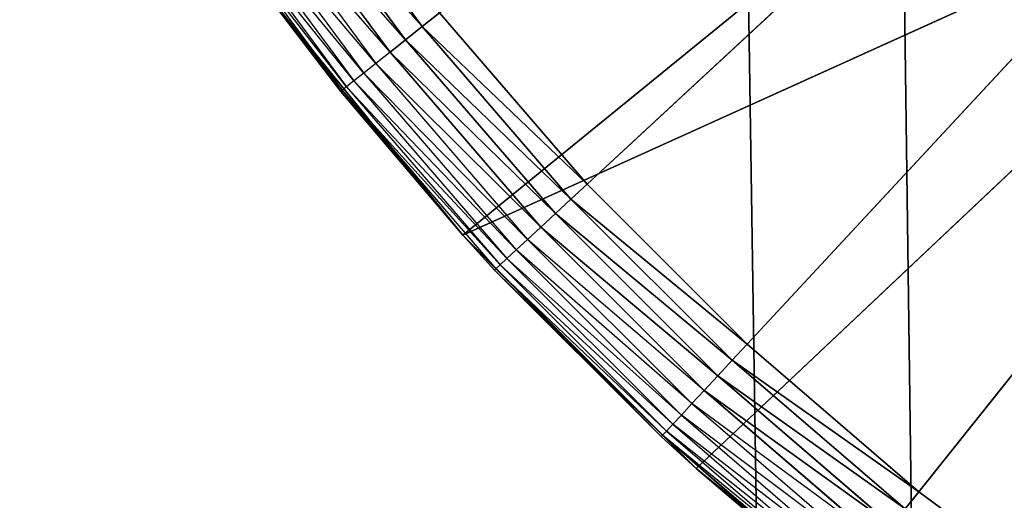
# Model space of a CAD drawing. Extents: x 0.1 to 17.7, y 0.1 to 17.7.
# Tile 175 of 256: x 1.155 to 1.3111, y 15.8055 to 15.8818. Entities that reach past the tile are written whole.
import ezdxf

# ---------------------------------------------------------------- set-up
doc = ezdxf.new("R2010")
doc.units = 0
doc.header["$LTSCALE"] = 2.54
doc.layers.get('0').update_dxf_attribs({"color": 13, "linetype": 'CONTINUOUS'})

# ---------------------------------------------------------------- blocks, each defined once
blk = doc.blocks.new('KOSZ_NA__MIECI_Z_POKRYWK__')
at = {"color": 0}
for p, q in [((1.2449, 15.85565, 10.3), (1.59676, 16.18213, 10.3)), ((1.2449, 15.85565, 10.3), (1.59676, 16.18213, 10.3)), ((1.59676, 16.18213, 10.3), (1.27028, 15.83027, 10.3)), ((1.59676, 16.18213, 10.3), (1.27028, 15.83027, 10.3)), ((1.29749, 15.80685, 10.3), (1.59676, 16.18213, 10.3)), ((1.29749, 15.80685, 10.3), (1.59676, 16.18213, 10.3)), ((1.26787, 16.06242, 10.5), (1.47706, 2.01102, 10.5)), ((1.26787, 16.06242, 10.5), (1.47706, 2.01102, 10.5)), ((1.26787, 16.06242, 10.6), (1.47706, 2.01102, 10.6)), ((1.26787, 16.06242, 10.6), (1.47706, 2.01102, 10.6)), ((1.29366, 16.00713, 10.5), (1.47706, 2.01102, 10.5)), ((1.29366, 16.00713, 10.5), (1.47706, 2.01102, 10.5)), ((1.29366, 16.00713, 10.6), (1.47706, 2.01102, 10.6)), ((1.29366, 16.00713, 10.6), (1.47706, 2.01102, 10.6)), ((1.22519, 15.84756, 10.5), (1.34163, 15.94254, 10.5)), ((1.22519, 15.84756, 10.5), (1.34163, 15.94254, 10.5)), ((1.22519, 15.84756, 10.5), (1.37179, 15.91402, 10.5)), ((1.22519, 15.84756, 10.5), (1.37179, 15.91402, 10.5)), ((1.2622, 15.81056, 10.5), (1.37179, 15.91402, 10.5)), ((1.2622, 15.81056, 10.5), (1.37179, 15.91402, 10.5)), ((1.1973, 15.90978, 10.3003), (1.21877, 15.88069, 10.3003)), ((1.1973, 15.90978, 10.3003), (1.21877, 15.88069, 10.3003)), ((1.19452, 15.90788, 10.30121), (1.21614, 15.87859, 10.30121)), ((1.21877, 15.88069, 10.3003), (1.19452, 15.90788, 10.30121)), ((1.21877, 15.88069, 10.3003), (1.19452, 15.90788, 10.30121)), ((1.19452, 15.90788, 10.30121), (1.21614, 15.87859, 10.30121)), ((1.21614, 15.87859, 10.30121), (1.19191, 15.9061, 10.30268)), ((1.21614, 15.87859, 10.30121), (1.19191, 15.9061, 10.30268)), ((1.19191, 15.9061, 10.30268), (1.21367, 15.87662, 10.30268)), ((1.18955, 15.9045, 10.30468), (1.21143, 15.87484, 10.30468)), ((1.21367, 15.87662, 10.30268), (1.18955, 15.9045, 10.30468)), ((1.18751, 15.90311, 10.30714), (1.20951, 15.8733, 10.30714)), ((1.21143, 15.87484, 10.30468), (1.18751, 15.90311, 10.30714)), ((1.18586, 15.90198, 10.31), (1.20794, 15.87206, 10.31)), ((1.20951, 15.8733, 10.30714), (1.18586, 15.90198, 10.31)), ((1.1839, 15.90064, 10.31653), (1.20609, 15.87057, 10.31653)), ((1.20679, 15.87114, 10.31316), (1.1839, 15.90064, 10.31653)), ((1.18464, 15.90115, 10.31316), (1.20679, 15.87114, 10.31316)), ((1.20794, 15.87206, 10.31), (1.18464, 15.90115, 10.31316)), ((1.20609, 15.87057, 10.31653), (1.19226, 15.88824, 10.32)), ((1.22519, 15.84756, 10.5), (1.19226, 15.88824, 10.5)), ((1.19226, 15.88824, 10.5), (1.20585, 15.87039, 10.32)), ((1.19226, 15.88824, 10.5), (1.20585, 15.87039, 10.32)), ((1.19226, 15.88824, 10.32), (1.20585, 15.87039, 10.32)), ((1.22519, 15.84756, 10.5), (1.19226, 15.88824, 10.5)), ((1.22149, 15.88286, 10.3), (1.21877, 15.88069, 10.3003)), ((1.22149, 15.88286, 10.3), (1.21877, 15.88069, 10.3003)), ((1.2449, 15.85565, 10.3), (1.22149, 15.88286, 10.3)), ((1.2449, 15.85565, 10.3), (1.22149, 15.88286, 10.3)), ((1.21877, 15.88069, 10.3003), (1.21614, 15.87859, 10.30121)), ((1.21877, 15.88069, 10.3003), (1.21614, 15.87859, 10.30121)), ((1.21877, 15.88069, 10.3003), (1.24235, 15.85329, 10.3003)), ((1.2449, 15.85565, 10.3), (1.21877, 15.88069, 10.3003)), ((1.2449, 15.85565, 10.3), (1.21877, 15.88069, 10.3003)), ((1.21877, 15.88069, 10.3003), (1.24235, 15.85329, 10.3003)), ((1.21614, 15.87859, 10.30121), (1.21367, 15.87662, 10.30268)), ((1.21614, 15.87859, 10.30121), (1.21367, 15.87662, 10.30268)), ((1.21614, 15.87859, 10.30121), (1.23989, 15.85099, 10.30121)), ((1.24235, 15.85329, 10.3003), (1.21614, 15.87859, 10.30121)), ((1.24235, 15.85329, 10.3003), (1.21614, 15.87859, 10.30121)), ((1.21614, 15.87859, 10.30121), (1.23989, 15.85099, 10.30121)), ((1.21367, 15.87662, 10.30268), (1.21143, 15.87484, 10.30468)), ((1.23989, 15.85099, 10.30121), (1.21367, 15.87662, 10.30268)), ((1.23989, 15.85099, 10.30121), (1.21367, 15.87662, 10.30268)), ((1.21367, 15.87662, 10.30268), (1.23757, 15.84884, 10.30268)), ((1.21143, 15.87484, 10.30468), (1.20951, 15.8733, 10.30714)), ((1.21143, 15.87484, 10.30468), (1.23548, 15.8469, 10.30468)), ((1.23757, 15.84884, 10.30268), (1.21143, 15.87484, 10.30468)), ((1.20951, 15.8733, 10.30714), (1.20794, 15.87206, 10.31)), ((1.20951, 15.8733, 10.30714), (1.23367, 15.84523, 10.30714)), ((1.23548, 15.8469, 10.30468), (1.20951, 15.8733, 10.30714)), ((1.20794, 15.87206, 10.31), (1.20679, 15.87114, 10.31316)), ((1.20794, 15.87206, 10.31), (1.2322, 15.84387, 10.31)), ((1.23367, 15.84523, 10.30714), (1.20794, 15.87206, 10.31)), ((1.20585, 15.87039, 10.32), (1.20609, 15.87057, 10.31653)), ((1.22519, 15.84756, 10.5), (1.20585, 15.87039, 10.32)), ((1.20585, 15.87039, 10.32), (1.22519, 15.84756, 10.32)), ((1.22519, 15.84756, 10.5), (1.20585, 15.87039, 10.32)), ((1.20679, 15.87114, 10.31316), (1.20609, 15.87057, 10.31653)), ((1.22519, 15.84756, 10.32), (1.20609, 15.87057, 10.31653)), ((1.20609, 15.87057, 10.31653), (1.23046, 15.84225, 10.31653)), ((1.23112, 15.84286, 10.31316), (1.20609, 15.87057, 10.31653)), ((1.20679, 15.87114, 10.31316), (1.23112, 15.84286, 10.31316)), ((1.2322, 15.84387, 10.31), (1.20679, 15.87114, 10.31316)), ((1.2449, 15.85565, 10.3), (1.24235, 15.85329, 10.3003)), ((1.2449, 15.85565, 10.3), (1.24235, 15.85329, 10.3003)), ((1.27028, 15.83027, 10.3), (1.2449, 15.85565, 10.3)), ((1.27028, 15.83027, 10.3), (1.2449, 15.85565, 10.3)), ((1.24235, 15.85329, 10.3003), (1.23989, 15.85099, 10.30121)), ((1.24235, 15.85329, 10.3003), (1.23989, 15.85099, 10.30121)), ((1.24235, 15.85329, 10.3003), (1.26792, 15.82772, 10.3003)), ((1.27028, 15.83027, 10.3), (1.24235, 15.85329, 10.3003)), ((1.27028, 15.83027, 10.3), (1.24235, 15.85329, 10.3003)), ((1.24235, 15.85329, 10.3003), (1.26792, 15.82772, 10.3003)), ((1.23989, 15.85099, 10.30121), (1.23757, 15.84884, 10.30268)), ((1.23989, 15.85099, 10.30121), (1.23757, 15.84884, 10.30268)), ((1.23989, 15.85099, 10.30121), (1.26563, 15.82525, 10.30121)), ((1.26792, 15.82772, 10.3003), (1.23989, 15.85099, 10.30121)), ((1.26792, 15.82772, 10.3003), (1.23989, 15.85099, 10.30121)), ((1.23989, 15.85099, 10.30121), (1.26563, 15.82525, 10.30121)), ((1.23757, 15.84884, 10.30268), (1.23548, 15.8469, 10.30468)), ((1.26563, 15.82525, 10.30121), (1.23757, 15.84884, 10.30268)), ((1.26563, 15.82525, 10.30121), (1.23757, 15.84884, 10.30268)), ((1.23757, 15.84884, 10.30268), (1.26348, 15.82294, 10.30268)), ((1.22519, 15.84756, 10.32), (1.23046, 15.84225, 10.31653)), ((1.22519, 15.84756, 10.32), (1.22519, 15.84756, 10.5)), ((1.22519, 15.84756, 10.32), (1.23024, 15.84204, 10.32)), ((1.23024, 15.84204, 10.32), (1.22519, 15.84756, 10.5)), ((1.22519, 15.84756, 10.32), (1.22519, 15.84756, 10.5)), ((1.23024, 15.84204, 10.32), (1.22519, 15.84756, 10.5)), ((1.25668, 15.8156, 10.32), (1.22519, 15.84756, 10.5)), ((1.25668, 15.8156, 10.32), (1.22519, 15.84756, 10.5)), ((1.2622, 15.81056, 10.5), (1.22519, 15.84756, 10.5)), ((1.2622, 15.81056, 10.5), (1.22519, 15.84756, 10.5)), ((1.23548, 15.8469, 10.30468), (1.23367, 15.84523, 10.30714)), ((1.23548, 15.8469, 10.30468), (1.26154, 15.82084, 10.30468)), ((1.26348, 15.82294, 10.30268), (1.23548, 15.8469, 10.30468)), ((1.23367, 15.84523, 10.30714), (1.2322, 15.84387, 10.31)), ((1.23367, 15.84523, 10.30714), (1.25986, 15.81903, 10.30714)), ((1.26154, 15.82084, 10.30468), (1.23367, 15.84523, 10.30714)), ((1.2322, 15.84387, 10.31), (1.23112, 15.84286, 10.31316)), ((1.2322, 15.84387, 10.31), (1.2585, 15.81757, 10.31)), ((1.25986, 15.81903, 10.30714), (1.2322, 15.84387, 10.31)), ((1.23024, 15.84204, 10.32), (1.23046, 15.84225, 10.31653)), ((1.23024, 15.84204, 10.32), (1.25689, 15.81583, 10.31653)), ((1.23024, 15.84204, 10.32), (1.25668, 15.8156, 10.32)), ((1.23112, 15.84286, 10.31316), (1.23046, 15.84225, 10.31653)), ((1.23046, 15.84225, 10.31653), (1.25689, 15.81583, 10.31653)), ((1.2575, 15.81649, 10.31316), (1.23046, 15.84225, 10.31653)), ((1.23112, 15.84286, 10.31316), (1.2575, 15.81649, 10.31316)), ((1.2585, 15.81757, 10.31), (1.23112, 15.84286, 10.31316)), ((1.27028, 15.83027, 10.3), (1.26792, 15.82772, 10.3003)), ((1.27028, 15.83027, 10.3), (1.26792, 15.82772, 10.3003)), ((1.29749, 15.80685, 10.3), (1.27028, 15.83027, 10.3)), ((1.29749, 15.80685, 10.3), (1.27028, 15.83027, 10.3)), ((1.26792, 15.82772, 10.3003), (1.26563, 15.82525, 10.30121)), ((1.26792, 15.82772, 10.3003), (1.26563, 15.82525, 10.30121)), ((1.26792, 15.82772, 10.3003), (1.29532, 15.80414, 10.3003)), ((1.29749, 15.80685, 10.3), (1.26792, 15.82772, 10.3003)), ((1.29749, 15.80685, 10.3), (1.26792, 15.82772, 10.3003)), ((1.26792, 15.82772, 10.3003), (1.29532, 15.80414, 10.3003)), ((1.26563, 15.82525, 10.30121), (1.26348, 15.82294, 10.30268)), ((1.26563, 15.82525, 10.30121), (1.26348, 15.82294, 10.30268)), ((1.26563, 15.82525, 10.30121), (1.29322, 15.8015, 10.30121)), ((1.29532, 15.80414, 10.3003), (1.26563, 15.82525, 10.30121)), ((1.29532, 15.80414, 10.3003), (1.26563, 15.82525, 10.30121)), ((1.26563, 15.82525, 10.30121), (1.29322, 15.8015, 10.30121)), ((1.26348, 15.82294, 10.30268), (1.26154, 15.82084, 10.30468)), ((1.29322, 15.8015, 10.30121), (1.26348, 15.82294, 10.30268)), ((1.29322, 15.8015, 10.30121), (1.26348, 15.82294, 10.30268)), ((1.26348, 15.82294, 10.30268), (1.29125, 15.79903, 10.30268)), ((1.26154, 15.82084, 10.30468), (1.25986, 15.81903, 10.30714)), ((1.26154, 15.82084, 10.30468), (1.28947, 15.7968, 10.30468)), ((1.29125, 15.79903, 10.30268), (1.26154, 15.82084, 10.30468)), ((1.25986, 15.81903, 10.30714), (1.2585, 15.81757, 10.31)), ((1.25986, 15.81903, 10.30714), (1.28794, 15.79487, 10.30714)), ((1.28947, 15.7968, 10.30468), (1.25986, 15.81903, 10.30714)), ((1.2585, 15.81757, 10.31), (1.2575, 15.81649, 10.31316)), ((1.2585, 15.81757, 10.31), (1.28669, 15.79331, 10.31)), ((1.28794, 15.79487, 10.30714), (1.2585, 15.81757, 10.31)), ((1.25668, 15.8156, 10.32), (1.25689, 15.81583, 10.31653)), ((1.25668, 15.8156, 10.32), (1.2622, 15.81056, 10.5)), ((1.25668, 15.8156, 10.32), (1.2622, 15.81056, 10.32)), ((1.25668, 15.8156, 10.32), (1.2622, 15.81056, 10.5)), ((1.2575, 15.81649, 10.31316), (1.25689, 15.81583, 10.31653)), ((1.28502, 15.79121, 10.32), (1.25689, 15.81583, 10.31653)), ((1.25689, 15.81583, 10.31653), (1.28521, 15.79145, 10.31653)), ((1.2622, 15.81056, 10.32), (1.25689, 15.81583, 10.31653)), ((1.28577, 15.79216, 10.31316), (1.25689, 15.81583, 10.31653)), ((1.2575, 15.81649, 10.31316), (1.28577, 15.79216, 10.31316)), ((1.28669, 15.79331, 10.31), (1.2575, 15.81649, 10.31316)), ((1.2622, 15.81056, 10.32), (1.2622, 15.81056, 10.5)), ((1.2622, 15.81056, 10.32), (1.2622, 15.81056, 10.5)), ((1.2622, 15.81056, 10.32), (1.28502, 15.79121, 10.32)), ((1.28502, 15.79121, 10.32), (1.2622, 15.81056, 10.5)), ((1.28502, 15.79121, 10.32), (1.2622, 15.81056, 10.5)), ((1.30287, 15.77762, 10.5), (1.2622, 15.81056, 10.5)), ((1.30287, 15.77762, 10.5), (1.2622, 15.81056, 10.5)), ((1.29749, 15.80685, 10.3), (1.29532, 15.80414, 10.3003)), ((1.29749, 15.80685, 10.3), (1.29532, 15.80414, 10.3003)), ((1.32637, 15.78554, 10.3), (1.29749, 15.80685, 10.3)), ((1.32637, 15.78554, 10.3), (1.29749, 15.80685, 10.3))]:
    blk.add_line(p, q, dxfattribs=at)
mesh = blk.add_polyface(dxfattribs=at)
corners = [(8.50284, 8.81267, 31.6), (8.49676, 8.88213, 31.6), (0.29676, 17.48213, 31.6)]
mesh.append_faces([[corners[k] for k in face] for face in [(0, 1, 2)]], dxfattribs={"color": 0})
mesh = blk.add_polyface(dxfattribs=at)
corners = [(8.50284, 8.81267, 31.6), (0.29676, 17.48213, 31.6), (0.29676, 0.28213, 31.6)]
mesh.append_faces([[corners[k] for k in face] for face in [(0, 1, 2)]], dxfattribs={"color": 0})
mesh = blk.add_polyface(dxfattribs=at)
corners = [(8.50284, 8.95159, 31.6), (0.29676, 17.48213, 31.6), (8.49676, 8.88213, 31.6)]
mesh.append_faces([[corners[k] for k in face] for face in [(0, 1, 2)]], dxfattribs={"color": 0})
mesh = blk.add_polyface(dxfattribs=at)
corners = [(8.52089, 9.01894, 31.6), (0.29676, 17.48213, 31.6), (8.50284, 8.95159, 31.6)]
mesh.append_faces([[corners[k] for k in face] for face in [(0, 1, 2)]], dxfattribs={"color": 0})
mesh = blk.add_polyface(dxfattribs=at)
corners = [(8.55035, 9.08213, 31.6), (0.29676, 17.48213, 31.6), (8.52089, 9.01894, 31.6)]
mesh.append_faces([[corners[k] for k in face] for face in [(0, 1, 2)]], dxfattribs={"color": 0})
mesh = blk.add_polyface(dxfattribs=at)
corners = [(8.59035, 9.13924, 31.6), (0.29676, 17.48213, 31.6), (8.55035, 9.08213, 31.6)]
mesh.append_faces([[corners[k] for k in face] for face in [(0, 1, 2)]], dxfattribs={"color": 0})
mesh = blk.add_polyface(dxfattribs=at)
corners = [(8.63965, 9.18855, 31.6), (0.29676, 17.48213, 31.6), (8.59035, 9.13924, 31.6)]
mesh.append_faces([[corners[k] for k in face] for face in [(0, 1, 2)]], dxfattribs={"color": 0})
mesh = blk.add_polyface(dxfattribs=at)
corners = [(8.69676, 9.22854, 31.6), (0.29676, 17.48213, 31.6), (8.63965, 9.18855, 31.6)]
mesh.append_faces([[corners[k] for k in face] for face in [(0, 1, 2)]], dxfattribs={"color": 0})
mesh = blk.add_polyface(dxfattribs=at)
corners = [(8.75996, 9.25801, 31.6), (0.29676, 17.48213, 31.6), (8.69676, 9.22854, 31.6)]
mesh.append_faces([[corners[k] for k in face] for face in [(0, 1, 2)]], dxfattribs={"color": 0})
mesh = blk.add_polyface(dxfattribs=at)
corners = [(8.82731, 9.27605, 31.6), (0.29676, 17.48213, 31.6), (8.75996, 9.25801, 31.6)]
mesh.append_faces([[corners[k] for k in face] for face in [(0, 1, 2)]], dxfattribs={"color": 0})
mesh = blk.add_polyface(dxfattribs=at)
corners = [(17.49677, 17.48213, 31.6), (0.29676, 17.48213, 31.6), (8.82731, 9.27605, 31.6)]
mesh.append_faces([[corners[k] for k in face] for face in [(0, 1, 2)]], dxfattribs={"color": 0})
mesh = blk.add_polyface(dxfattribs=at)
corners = [(17.49677, 0.28213, 31.5), (0.29676, 0.28213, 31.5), (0.29676, 17.48213, 31.5)]
mesh.append_faces([[corners[k] for k in face] for face in [(0, 1, 2)]], dxfattribs={"color": 0})
mesh = blk.add_polyface(dxfattribs=at)
corners = [(17.49677, 0.28213, 31.5), (0.29676, 17.48213, 31.5), (17.49677, 17.48213, 31.5)]
mesh.append_faces([[corners[k] for k in face] for face in [(0, 1, 2)]], dxfattribs={"color": 0})
mesh = blk.add_polyface(dxfattribs=at)
corners = [(1.42176, 1.98524, 10.5), (1.37367, 1.95181, 10.5), (0.54677, 17.23213, 10.5)]
mesh.append_faces([[corners[k] for k in face] for face in [(0, 1, 2)]], dxfattribs={"color": 0})
mesh = blk.add_polyface(dxfattribs=at)
corners = [(1.47706, 2.01102, 10.5), (1.42176, 1.98524, 10.5), (0.54677, 17.23213, 10.5)]
mesh.append_faces([[corners[k] for k in face] for face in [(0, 1, 2)]], dxfattribs={"color": 0})
mesh = blk.add_polyface(dxfattribs=at)
corners = [(1.25208, 1.74291, 10.5), (0.54677, 0.63213, 10.5), (0.54677, 17.23213, 10.5)]
mesh.append_faces([[corners[k] for k in face] for face in [(0, 1, 2)]], dxfattribs={"color": 0})
mesh = blk.add_polyface(dxfattribs=at)
corners = [(1.26787, 1.80184, 10.5), (1.25208, 1.74291, 10.5), (0.54677, 17.23213, 10.5)]
mesh.append_faces([[corners[k] for k in face] for face in [(0, 1, 2)]], dxfattribs={"color": 0})
mesh = blk.add_polyface(dxfattribs=at)
corners = [(1.37367, 1.95181, 10.5), (1.32865, 1.90711, 10.5), (0.54677, 17.23213, 10.5)]
mesh.append_faces([[corners[k] for k in face] for face in [(0, 1, 2)]], dxfattribs={"color": 0})
mesh = blk.add_polyface(dxfattribs=at)
corners = [(1.32865, 1.90711, 10.5), (1.29366, 1.85713, 10.5), (0.54677, 17.23213, 10.5)]
mesh.append_faces([[corners[k] for k in face] for face in [(0, 1, 2)]], dxfattribs={"color": 0})
mesh = blk.add_polyface(dxfattribs=at)
corners = [(1.29366, 1.85713, 10.5), (1.26787, 1.80184, 10.5), (0.54677, 17.23213, 10.5)]
mesh.append_faces([[corners[k] for k in face] for face in [(0, 1, 2)]], dxfattribs={"color": 0})
mesh = blk.add_polyface(dxfattribs=at)
corners = [(1.47706, 2.01102, 10.5), (0.54677, 17.23213, 10.5), (1.26787, 16.06242, 10.5)]
mesh.append_faces([[corners[k] for k in face] for face in [(0, 1, 2)]], dxfattribs={"color": 0})
mesh = blk.add_polyface(dxfattribs=at)
corners = [(1.32865, 1.90711, 10.6), (0.54677, 17.23213, 10.6), (1.29366, 1.85713, 10.6)]
mesh.append_faces([[corners[k] for k in face] for face in [(0, 1, 2)]], dxfattribs={"color": 0})
mesh = blk.add_polyface(dxfattribs=at)
corners = [(1.37179, 1.95025, 10.6), (0.54677, 17.23213, 10.6), (1.32865, 1.90711, 10.6)]
mesh.append_faces([[corners[k] for k in face] for face in [(0, 1, 2)]], dxfattribs={"color": 0})
mesh = blk.add_polyface(dxfattribs=at)
corners = [(1.42176, 1.98524, 10.6), (0.54677, 17.23213, 10.6), (1.37179, 1.95025, 10.6)]
mesh.append_faces([[corners[k] for k in face] for face in [(0, 1, 2)]], dxfattribs={"color": 0})
mesh = blk.add_polyface(dxfattribs=at)
corners = [(1.47706, 2.01102, 10.6), (0.54677, 17.23213, 10.6), (1.42176, 1.98524, 10.6)]
mesh.append_faces([[corners[k] for k in face] for face in [(0, 1, 2)]], dxfattribs={"color": 0})
mesh = blk.add_polyface(dxfattribs=at)
corners = [(1.47706, 2.01102, 10.6), (1.26787, 16.06242, 10.6), (0.54677, 17.23213, 10.6)]
mesh.append_faces([[corners[k] for k in face] for face in [(0, 1, 2)]], dxfattribs={"color": 0})
mesh = blk.add_polyface(dxfattribs=at)
corners = [(1.25208, 1.74291, 10.6), (0.54677, 17.23213, 10.6), (0.54677, 0.63213, 10.6)]
mesh.append_faces([[corners[k] for k in face] for face in [(0, 1, 2)]], dxfattribs={"color": 0})
mesh = blk.add_polyface(dxfattribs=at)
corners = [(1.26787, 1.80184, 10.6), (0.54677, 17.23213, 10.6), (1.25208, 1.74291, 10.6)]
mesh.append_faces([[corners[k] for k in face] for face in [(0, 1, 2)]], dxfattribs={"color": 0})
mesh = blk.add_polyface(dxfattribs=at)
corners = [(1.29366, 1.85713, 10.6), (0.54677, 17.23213, 10.6), (1.26787, 1.80184, 10.6)]
mesh.append_faces([[corners[k] for k in face] for face in [(0, 1, 2)]], dxfattribs={"color": 0})
mesh = blk.add_polyface(dxfattribs=at)
corners = [(1.59676, 16.18213, 10.3), (1.2449, 15.85565, 10.3), (1.22149, 15.88286, 10.3)]
mesh.append_faces([[corners[k] for k in face] for face in [(0, 1, 2)]], dxfattribs={"color": 0})
mesh = blk.add_polyface(dxfattribs=at)
corners = [(1.59676, 16.18213, 10.3), (1.27028, 15.83027, 10.3), (1.2449, 15.85565, 10.3)]
mesh.append_faces([[corners[k] for k in face] for face in [(0, 1, 2)]], dxfattribs={"color": 0})
mesh = blk.add_polyface(dxfattribs=at)
corners = [(1.59676, 16.18213, 10.3), (1.29749, 15.80685, 10.3), (1.27028, 15.83027, 10.3)]
mesh.append_faces([[corners[k] for k in face] for face in [(0, 1, 2)]], dxfattribs={"color": 0})
mesh = blk.add_polyface(dxfattribs=at)
corners = [(1.59676, 16.18213, 10.3), (1.32637, 15.78554, 10.3), (1.29749, 15.80685, 10.3)]
mesh.append_faces([[corners[k] for k in face] for face in [(0, 1, 2)]], dxfattribs={"color": 0})
mesh = blk.add_polyface(dxfattribs=at)
corners = [(1.47706, 2.01102, 10.5), (1.26787, 16.06242, 10.5), (1.29366, 16.00713, 10.5)]
mesh.append_faces([[corners[k] for k in face] for face in [(0, 1, 2)]], dxfattribs={"color": 0})
mesh = blk.add_polyface(dxfattribs=at)
corners = [(1.47706, 2.01102, 10.6), (1.29366, 16.00713, 10.6), (1.26787, 16.06242, 10.6)]
mesh.append_faces([[corners[k] for k in face] for face in [(0, 1, 2)]], dxfattribs={"color": 0})
mesh = blk.add_polyface(dxfattribs=at)
corners = [(1.47706, 2.01102, 10.5), (1.29366, 16.00713, 10.5), (1.32865, 15.95715, 10.5)]
mesh.append_faces([[corners[k] for k in face] for face in [(0, 1, 2)]], dxfattribs={"color": 0})
mesh = blk.add_polyface(dxfattribs=at)
corners = [(1.47706, 2.01102, 10.6), (1.32865, 15.95715, 10.6), (1.29366, 16.00713, 10.6)]
mesh.append_faces([[corners[k] for k in face] for face in [(0, 1, 2)]], dxfattribs={"color": 0})
mesh = blk.add_polyface(dxfattribs=at)
corners = [(1.34163, 15.94254, 10.5), (1.19226, 15.88824, 10.5), (1.22519, 15.84756, 10.5)]
mesh.append_faces([[corners[k] for k in face] for face in [(0, 1, 2)]], dxfattribs={"color": 0})
mesh = blk.add_polyface(dxfattribs=at)
corners = [(1.37179, 15.91402, 10.5), (1.34163, 15.94254, 10.5), (1.22519, 15.84756, 10.5)]
mesh.append_faces([[corners[k] for k in face] for face in [(0, 1, 2)]], dxfattribs={"color": 0})
mesh = blk.add_polyface(dxfattribs=at)
corners = [(1.37179, 15.91402, 10.5), (1.22519, 15.84756, 10.5), (1.2622, 15.81056, 10.5)]
mesh.append_faces([[corners[k] for k in face] for face in [(0, 1, 2)]], dxfattribs={"color": 0})
mesh = blk.add_polyface(dxfattribs=at)
corners = [(1.37179, 15.91402, 10.5), (1.2622, 15.81056, 10.5), (1.30287, 15.77762, 10.5)]
mesh.append_faces([[corners[k] for k in face] for face in [(0, 1, 2)]], dxfattribs={"color": 0})
mesh = blk.add_polyface(dxfattribs=at)
corners = [(1.40923, 15.88661, 10.5), (1.37179, 15.91402, 10.5), (1.30287, 15.77762, 10.5)]
mesh.append_faces([[corners[k] for k in face] for face in [(0, 1, 2)]], dxfattribs={"color": 0})
mesh = blk.add_polyface(dxfattribs=at)
corners = [(1.21877, 15.88069, 10.3003), (1.19452, 15.90788, 10.30121), (1.1973, 15.90978, 10.3003)]
mesh.append_faces([[corners[k] for k in face] for face in [(0, 1, 2)]], dxfattribs={"color": 0})
mesh = blk.add_polyface(dxfattribs=at)
corners = [(1.22149, 15.88286, 10.3), (1.21877, 15.88069, 10.3003), (1.1973, 15.90978, 10.3003)]
mesh.append_faces([[corners[k] for k in face] for face in [(0, 1, 2)]], dxfattribs={"color": 0})
mesh = blk.add_polyface(dxfattribs=at)
corners = [(1.21614, 15.87859, 10.30121), (1.19191, 15.9061, 10.30268), (1.19452, 15.90788, 10.30121)]
mesh.append_faces([[corners[k] for k in face] for face in [(0, 1, 2)]], dxfattribs={"color": 0})
mesh = blk.add_polyface(dxfattribs=at)
corners = [(1.21877, 15.88069, 10.3003), (1.21614, 15.87859, 10.30121), (1.19452, 15.90788, 10.30121)]
mesh.append_faces([[corners[k] for k in face] for face in [(0, 1, 2)]], dxfattribs={"color": 0})
mesh = blk.add_polyface(dxfattribs=at)
corners = [(1.21614, 15.87859, 10.30121), (1.21367, 15.87662, 10.30268), (1.19191, 15.9061, 10.30268)]
mesh.append_faces([[corners[k] for k in face] for face in [(0, 1, 2)]], dxfattribs={"color": 0})
mesh = blk.add_polyface(dxfattribs=at)
corners = [(1.19226, 15.88824, 10.5), (1.20585, 15.87039, 10.32), (1.22519, 15.84756, 10.5)]
mesh.append_faces([[corners[k] for k in face] for face in [(0, 1, 2)]], dxfattribs={"color": 0})
mesh = blk.add_polyface(dxfattribs=at)
corners = [(1.19226, 15.88824, 10.32), (1.20585, 15.87039, 10.32), (1.19226, 15.88824, 10.5)]
mesh.append_faces([[corners[k] for k in face] for face in [(0, 1, 2)]], dxfattribs={"color": 0})
mesh = blk.add_polyface(dxfattribs=at)
corners = [(1.40923, 15.88661, 10.5), (1.30287, 15.77762, 10.5), (1.34676, 15.74912, 10.5)]
mesh.append_faces([[corners[k] for k in face] for face in [(0, 1, 2)]], dxfattribs={"color": 0})
mesh = blk.add_polyface(dxfattribs=at)
corners = [(1.2449, 15.85565, 10.3), (1.21877, 15.88069, 10.3003), (1.22149, 15.88286, 10.3)]
mesh.append_faces([[corners[k] for k in face] for face in [(0, 1, 2)]], dxfattribs={"color": 0})
mesh = blk.add_polyface(dxfattribs=at)
corners = [(1.24235, 15.85329, 10.3003), (1.21614, 15.87859, 10.30121), (1.21877, 15.88069, 10.3003)]
mesh.append_faces([[corners[k] for k in face] for face in [(0, 1, 2)]], dxfattribs={"color": 0})
mesh = blk.add_polyface(dxfattribs=at)
corners = [(1.2449, 15.85565, 10.3), (1.24235, 15.85329, 10.3003), (1.21877, 15.88069, 10.3003)]
mesh.append_faces([[corners[k] for k in face] for face in [(0, 1, 2)]], dxfattribs={"color": 0})
mesh = blk.add_polyface(dxfattribs=at)
corners = [(1.23989, 15.85099, 10.30121), (1.21367, 15.87662, 10.30268), (1.21614, 15.87859, 10.30121)]
mesh.append_faces([[corners[k] for k in face] for face in [(0, 1, 2)]], dxfattribs={"color": 0})
mesh = blk.add_polyface(dxfattribs=at)
corners = [(1.24235, 15.85329, 10.3003), (1.23989, 15.85099, 10.30121), (1.21614, 15.87859, 10.30121)]
mesh.append_faces([[corners[k] for k in face] for face in [(0, 1, 2)]], dxfattribs={"color": 0})
mesh = blk.add_polyface(dxfattribs=at)
corners = [(1.23989, 15.85099, 10.30121), (1.23757, 15.84884, 10.30268), (1.21367, 15.87662, 10.30268)]
mesh.append_faces([[corners[k] for k in face] for face in [(0, 1, 2)]], dxfattribs={"color": 0})
mesh = blk.add_polyface(dxfattribs=at)
corners = [(1.20585, 15.87039, 10.32), (1.22519, 15.84756, 10.32), (1.22519, 15.84756, 10.5)]
mesh.append_faces([[corners[k] for k in face] for face in [(0, 1, 2)]], dxfattribs={"color": 0})
mesh = blk.add_polyface(dxfattribs=at)
corners = [(1.27028, 15.83027, 10.3), (1.24235, 15.85329, 10.3003), (1.2449, 15.85565, 10.3)]
mesh.append_faces([[corners[k] for k in face] for face in [(0, 1, 2)]], dxfattribs={"color": 0})
mesh = blk.add_polyface(dxfattribs=at)
corners = [(1.26792, 15.82772, 10.3003), (1.23989, 15.85099, 10.30121), (1.24235, 15.85329, 10.3003)]
mesh.append_faces([[corners[k] for k in face] for face in [(0, 1, 2)]], dxfattribs={"color": 0})
mesh = blk.add_polyface(dxfattribs=at)
corners = [(1.27028, 15.83027, 10.3), (1.26792, 15.82772, 10.3003), (1.24235, 15.85329, 10.3003)]
mesh.append_faces([[corners[k] for k in face] for face in [(0, 1, 2)]], dxfattribs={"color": 0})
mesh = blk.add_polyface(dxfattribs=at)
corners = [(1.26563, 15.82525, 10.30121), (1.23757, 15.84884, 10.30268), (1.23989, 15.85099, 10.30121)]
mesh.append_faces([[corners[k] for k in face] for face in [(0, 1, 2)]], dxfattribs={"color": 0})
mesh = blk.add_polyface(dxfattribs=at)
corners = [(1.26792, 15.82772, 10.3003), (1.26563, 15.82525, 10.30121), (1.23989, 15.85099, 10.30121)]
mesh.append_faces([[corners[k] for k in face] for face in [(0, 1, 2)]], dxfattribs={"color": 0})
mesh = blk.add_polyface(dxfattribs=at)
corners = [(1.26563, 15.82525, 10.30121), (1.26348, 15.82294, 10.30268), (1.23757, 15.84884, 10.30268)]
mesh.append_faces([[corners[k] for k in face] for face in [(0, 1, 2)]], dxfattribs={"color": 0})
mesh = blk.add_polyface(dxfattribs=at)
corners = [(1.22519, 15.84756, 10.32), (1.23024, 15.84204, 10.32), (1.22519, 15.84756, 10.5)]
mesh.append_faces([[corners[k] for k in face] for face in [(0, 1, 2)]], dxfattribs={"color": 0})
mesh = blk.add_polyface(dxfattribs=at)
corners = [(1.22519, 15.84756, 10.5), (1.23024, 15.84204, 10.32), (1.25668, 15.8156, 10.32)]
mesh.append_faces([[corners[k] for k in face] for face in [(0, 1, 2)]], dxfattribs={"color": 0})
mesh = blk.add_polyface(dxfattribs=at)
corners = [(1.22519, 15.84756, 10.5), (1.25668, 15.8156, 10.32), (1.2622, 15.81056, 10.5)]
mesh.append_faces([[corners[k] for k in face] for face in [(0, 1, 2)]], dxfattribs={"color": 0})
mesh = blk.add_polyface(dxfattribs=at)
corners = [(1.29749, 15.80685, 10.3), (1.26792, 15.82772, 10.3003), (1.27028, 15.83027, 10.3)]
mesh.append_faces([[corners[k] for k in face] for face in [(0, 1, 2)]], dxfattribs={"color": 0})
mesh = blk.add_polyface(dxfattribs=at)
corners = [(1.29532, 15.80414, 10.3003), (1.26563, 15.82525, 10.30121), (1.26792, 15.82772, 10.3003)]
mesh.append_faces([[corners[k] for k in face] for face in [(0, 1, 2)]], dxfattribs={"color": 0})
mesh = blk.add_polyface(dxfattribs=at)
corners = [(1.29749, 15.80685, 10.3), (1.29532, 15.80414, 10.3003), (1.26792, 15.82772, 10.3003)]
mesh.append_faces([[corners[k] for k in face] for face in [(0, 1, 2)]], dxfattribs={"color": 0})
mesh = blk.add_polyface(dxfattribs=at)
corners = [(1.29322, 15.8015, 10.30121), (1.26348, 15.82294, 10.30268), (1.26563, 15.82525, 10.30121)]
mesh.append_faces([[corners[k] for k in face] for face in [(0, 1, 2)]], dxfattribs={"color": 0})
mesh = blk.add_polyface(dxfattribs=at)
corners = [(1.29532, 15.80414, 10.3003), (1.29322, 15.8015, 10.30121), (1.26563, 15.82525, 10.30121)]
mesh.append_faces([[corners[k] for k in face] for face in [(0, 1, 2)]], dxfattribs={"color": 0})
mesh = blk.add_polyface(dxfattribs=at)
corners = [(1.29322, 15.8015, 10.30121), (1.29125, 15.79903, 10.30268), (1.26348, 15.82294, 10.30268)]
mesh.append_faces([[corners[k] for k in face] for face in [(0, 1, 2)]], dxfattribs={"color": 0})
mesh = blk.add_polyface(dxfattribs=at)
corners = [(1.2622, 15.81056, 10.5), (1.25668, 15.8156, 10.32), (1.2622, 15.81056, 10.32)]
mesh.append_faces([[corners[k] for k in face] for face in [(0, 1, 2)]], dxfattribs={"color": 0})
mesh = blk.add_polyface(dxfattribs=at)
corners = [(1.2622, 15.81056, 10.5), (1.2622, 15.81056, 10.32), (1.28502, 15.79121, 10.32)]
mesh.append_faces([[corners[k] for k in face] for face in [(0, 1, 2)]], dxfattribs={"color": 0})
mesh = blk.add_polyface(dxfattribs=at)
corners = [(1.2622, 15.81056, 10.5), (1.28502, 15.79121, 10.32), (1.30287, 15.77762, 10.5)]
mesh.append_faces([[corners[k] for k in face] for face in [(0, 1, 2)]], dxfattribs={"color": 0})
mesh = blk.add_polyface(dxfattribs=at)
corners = [(1.32637, 15.78554, 10.3), (1.29532, 15.80414, 10.3003), (1.29749, 15.80685, 10.3)]
mesh.append_faces([[corners[k] for k in face] for face in [(0, 1, 2)]], dxfattribs={"color": 0})

msp = doc.modelspace()

# ---------------------------------------------------------------- block references
at = {"color": 0}
msp.add_blockref('KOSZ_NA__MIECI_Z_POKRYWK__', (0, 0), dxfattribs=at)

doc.saveas('drawing.dxf')
